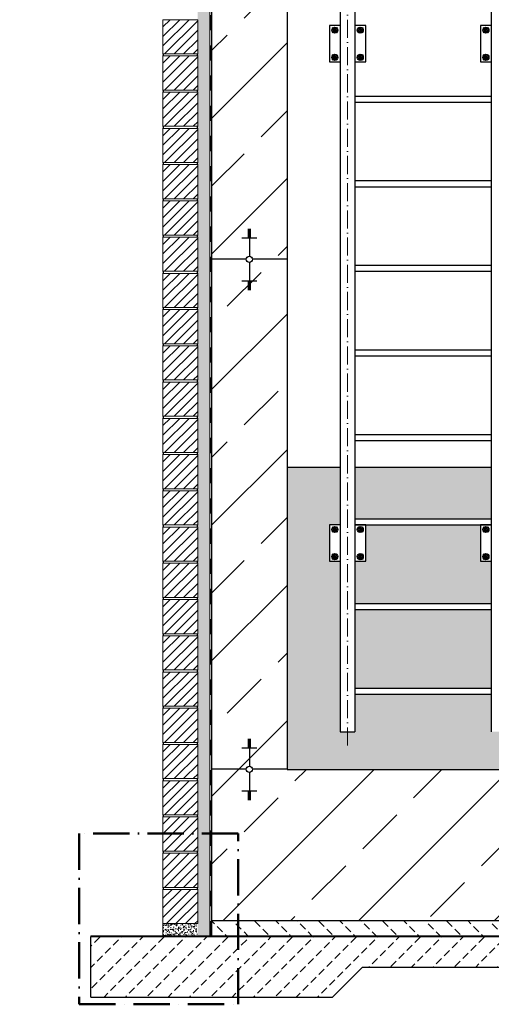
# Model space of a CAD drawing. Header units: millimetres. Extents: x -3395 to 5934498, y -177084 to 63013.
# Tile 139 of 256: x 92082 to 93643, y -48608 to -45348. Entities that reach past the tile are written whole.
import ezdxf

# ---------------------------------------------------------------- set-up
doc = ezdxf.new("R2010")
doc.units = ezdxf.units.MM
doc.linetypes.add('ACAD_ISO10W100', pattern=[18, 12, -3, 0, -3])
doc.linetypes.add('JIS_02_1.0', pattern=[2, 1, -1])
doc.layers.add('Bemaßung', color=7, linetype='Continuous', lineweight=9)
doc.styles.add('LBB3.5M1000', font='isocp.shx', dxfattribs={"height": 3.5})

msp = doc.modelspace()

# ---------------------------------------------------------------- hatches: boundary and pattern name
h = msp.add_hatch()
h.set_pattern_fill('ANSI33', color=256, scale=50)
h.set_pattern_definition([(45, (1282.47, -161.22), (-224.5064, 224.5064), []), (45, (1506.98, -161.22), (-224.5064, 224.5064), [158.75, -79.375])])
edge = h.paths.add_edge_path()
edge.add_line((92967.61099, -37111.00057), (92717.61099, -37111.00057))
edge.add_line((92717.61099, -37111.00057), (92717.61099, -38711.00057))
edge.add_line((92717.61099, -38711.00057), (92832.25846, -38711.00057))
edge.add_arc((92842.61099, -38711.00057), 10.35253, 0, 180, ccw=False)
edge.add_line((92852.96352, -38711.00057), (92967.61099, -38711.00057))
edge.add_line((92967.61099, -38711.00057), (92967.61099, -37111.00057))
h.paths.add_polyline_path([(92842.61099, -38639.50653), (92842.61099, -38635.98662), (92837.61099, -38635.98662), (92817.61099, -38639.50653)], flags=16)
edge = h.paths.add_edge_path()
edge.add_line((92967.61099, -38711.00057), (92852.96352, -38711.00057))
edge.add_arc((92842.61099, -38711.00057), 10.35253, -180, 0, ccw=False)
edge.add_line((92832.25846, -38711.00057), (92717.61099, -38711.00057))
edge.add_line((92717.61099, -38711.00057), (92717.61099, -46141.37302))
edge.add_line((92717.61099, -46141.37302), (92832.25846, -46141.37302))
edge.add_arc((92842.61099, -46141.37302), 10.35253, 0, 180, ccw=False)
edge.add_line((92852.96352, -46141.37302), (92967.61099, -46141.37302))
edge.add_line((92967.61099, -46141.37302), (92967.61099, -38711.00057))
h.paths.add_polyline_path([(92837.61099, -38800.09413), (92842.61099, -38800.09413), (92842.61099, -38796.57423), (92837.61099, -38796.57423)], flags=16)
h.paths.add_polyline_path([(92842.61099, -46069.87898), (92842.61099, -46066.35908), (92837.61099, -46066.35908), (92817.61099, -46069.87898)], flags=16)
edge = h.paths.add_edge_path()
edge.add_line((92967.61099, -46141.37302), (92852.96352, -46141.37302))
edge.add_arc((92842.61099, -46141.37302), 10.35253, -180, 0, ccw=False)
edge.add_line((92832.25846, -46141.37302), (92717.61099, -46141.37302))
edge.add_line((92717.61099, -46141.37302), (92717.61099, -48331.00057))
edge.add_line((92717.61099, -48331.00057), (94817.61099, -48331.00057))
edge.add_line((94817.61099, -48331.00057), (94817.61099, -46141.37302))
edge.add_line((94817.61099, -46141.37302), (94702.96352, -46141.37302))
edge.add_arc((94692.61099, -46141.37302), 10.35253, -180, 0, ccw=False)
edge.add_line((94682.25846, -46141.37302), (94567.61099, -46141.37302))
edge.add_line((94567.61099, -46141.37302), (94567.61099, -48031.00057))
edge.add_line((94567.61099, -48031.00057), (94167.61099, -48031.00057))
edge.add_line((94167.61099, -48031.00057), (94167.61099, -47831.00057))
edge.add_line((94167.61099, -47831.00057), (92967.61099, -47831.00057))
edge.add_line((92967.61099, -47831.00057), (92967.61099, -46141.37302))
h.paths.add_polyline_path([(92842.61099, -46237.5064), (92837.61099, -46237.5064), (92837.61099, -46241.0263), (92842.61099, -46241.0263)], flags=16)
h.paths.add_polyline_path([(94692.61099, -46212.86706), (94692.61099, -46216.38697), (94697.61099, -46216.38697), (94717.61099, -46212.86706)], flags=16)
edge = h.paths.add_edge_path()
edge.add_line((94817.61099, -38711.00057), (94702.96352, -38711.00057))
edge.add_arc((94692.61099, -38711.00057), 10.35253, -180, 0, ccw=False)
edge.add_line((94682.25846, -38711.00057), (94567.61099, -38711.00057))
edge.add_line((94567.61099, -38711.00057), (94567.61099, -46141.37302))
edge.add_line((94567.61099, -46141.37302), (94682.25846, -46141.37302))
edge.add_arc((94692.61099, -46141.37302), 10.35253, 0, 180, ccw=False)
edge.add_line((94702.96352, -46141.37302), (94817.61099, -46141.37302))
edge.add_line((94817.61099, -46141.37302), (94817.61099, -38711.00057))
h.paths.add_polyline_path([(94692.61099, -46045.23965), (94697.61099, -46045.23965), (94697.61099, -46041.71974), (94692.61099, -46041.71974)], flags=16)
h.paths.add_polyline_path([(94692.61099, -38782.49461), (94692.61099, -38786.01451), (94697.61099, -38786.01451), (94717.61099, -38782.49461)], flags=16)
edge = h.paths.add_edge_path()
edge.add_line((94817.61099, -37111.00057), (94567.61099, -37111.00057))
edge.add_line((94567.61099, -37111.00057), (94567.61099, -38711.00057))
edge.add_line((94567.61099, -38711.00057), (94682.25846, -38711.00057))
edge.add_arc((94692.61099, -38711.00057), 10.35253, 0, 180, ccw=False)
edge.add_line((94702.96352, -38711.00057), (94817.61099, -38711.00057))
edge.add_line((94817.61099, -38711.00057), (94817.61099, -37111.00057))
h.paths.add_polyline_path([(94697.61099, -38621.907), (94692.61099, -38621.907), (94692.61099, -38625.42691), (94697.61099, -38625.42691)], flags=16)
at = {"lineweight": 5}
h = msp.add_hatch(dxfattribs=at)
h.set_pattern_fill('ANSI31', color=256, scale=7, style=0)
h.set_pattern_definition([(45, (8732.099, 2718.777), (-15.715448, 15.715448), [])])
h.paths.add_polyline_path([(92671.61099, -45348.00057), (92556.61099, -45348.00057), (92556.61099, -45461.00057), (92671.61099, -45461.00057)])
h = msp.add_hatch(dxfattribs=at)
h.set_pattern_fill('ANSI31', color=256, scale=7, style=0)
h.set_pattern_definition([(45, (8732.099, 2598.777), (-15.715448, 15.715448), [])])
h.paths.add_polyline_path([(92671.61099, -45468.00057), (92556.61099, -45468.00057), (92556.61099, -45581.00057), (92671.61099, -45581.00057)])
h = msp.add_hatch(dxfattribs=at)
h.set_pattern_fill('ANSI31', color=256, scale=7, style=0)
h.set_pattern_definition([(45, (8732.099, 2478.777), (-15.715448, 15.715448), [])])
h.paths.add_polyline_path([(92671.61099, -45588.00057), (92556.61099, -45588.00057), (92556.61099, -45701.00057), (92671.61099, -45701.00057)])
h = msp.add_hatch(dxfattribs=at)
h.set_pattern_fill('ANSI31', color=256, scale=7, style=0)
h.set_pattern_definition([(45, (8732.099, 2358.777), (-15.715448, 15.715448), [])])
h.paths.add_polyline_path([(92671.61099, -45708.00057), (92556.61099, -45708.00057), (92556.61099, -45821.00057), (92671.61099, -45821.00057)])
h = msp.add_hatch(dxfattribs=at)
h.set_pattern_fill('ANSI31', color=256, scale=7, style=0)
h.set_pattern_definition([(45, (8732.099, 2238.777), (-15.715448, 15.715448), [])])
h.paths.add_polyline_path([(92671.61099, -45828.00057), (92556.61099, -45828.00057), (92556.61099, -45941.00057), (92671.61099, -45941.00057)])
h = msp.add_hatch(dxfattribs=at)
h.set_pattern_fill('ANSI31', color=256, scale=7, style=0)
h.set_pattern_definition([(45, (8732.099, 2118.777), (-15.715448, 15.715448), [])])
h.paths.add_polyline_path([(92671.61099, -45948.00057), (92556.61099, -45948.00057), (92556.61099, -46061.00057), (92671.61099, -46061.00057)])
h = msp.add_hatch(dxfattribs=at)
h.set_pattern_fill('ANSI31', color=256, scale=7, style=0)
h.set_pattern_definition([(45, (8732.099, 1998.777), (-15.715448, 15.715448), [])])
h.paths.add_polyline_path([(92671.61099, -46068.00057), (92556.61099, -46068.00057), (92556.61099, -46181.00057), (92671.61099, -46181.00057)])
h = msp.add_hatch(dxfattribs=at)
h.set_pattern_fill('ANSI31', color=256, scale=7, style=0)
h.set_pattern_definition([(45, (8732.099, 1878.777), (-15.715448, 15.715448), [])])
h.paths.add_polyline_path([(92671.61099, -46188.00057), (92556.61099, -46188.00057), (92556.61099, -46301.00057), (92671.61099, -46301.00057)])
h = msp.add_hatch(dxfattribs=at)
h.set_pattern_fill('ANSI31', color=256, scale=7, style=0)
h.set_pattern_definition([(45, (8732.099, 1758.777), (-15.715448, 15.715448), [])])
h.paths.add_polyline_path([(92671.61099, -46308.00057), (92556.61099, -46308.00057), (92556.61099, -46421.00057), (92671.61099, -46421.00057)])
h = msp.add_hatch(dxfattribs=at)
h.set_pattern_fill('ANSI31', color=256, scale=7, style=0)
h.set_pattern_definition([(45, (8732.099, 1638.777), (-15.715448, 15.715448), [])])
h.paths.add_polyline_path([(92671.61099, -46428.00057), (92556.61099, -46428.00057), (92556.61099, -46541.00057), (92671.61099, -46541.00057)])
h = msp.add_hatch(dxfattribs=at)
h.set_pattern_fill('ANSI31', color=256, scale=7, style=0)
h.set_pattern_definition([(45, (8732.099, 1518.777), (-15.715448, 15.715448), [])])
h.paths.add_polyline_path([(92671.61099, -46548.00057), (92556.61099, -46548.00057), (92556.61099, -46661.00057), (92671.61099, -46661.00057)])
h = msp.add_hatch(dxfattribs=at)
h.set_pattern_fill('ANSI31', color=256, scale=7, style=0)
h.set_pattern_definition([(45, (8732.099, 1398.777), (-15.715448, 15.715448), [])])
h.paths.add_polyline_path([(92671.61099, -46668.00057), (92556.61099, -46668.00057), (92556.61099, -46781.00057), (92671.61099, -46781.00057)])
h = msp.add_hatch(dxfattribs=at)
h.set_pattern_fill('ANSI31', color=256, scale=7, style=0)
h.set_pattern_definition([(45, (8732.099, 1278.777), (-15.715448, 15.715448), [])])
h.paths.add_polyline_path([(92671.61099, -46788.00057), (92556.61099, -46788.00057), (92556.61099, -46901.00057), (92671.61099, -46901.00057)])
h = msp.add_hatch(color=254)
h.dxf.hatch_style = 1
h.paths.add_polyline_path([(93143.46099, -47141.00057), (93107.61099, -47141.00057), (93107.61099, -47021.00057), (93143.46099, -47021.00057), (93143.46099, -46831.00057), (92967.61099, -46831.00057), (92967.61099, -47831.00057), (94167.61099, -47831.00057), (94167.61099, -48031.00057), (94567.61099, -48031.00057), (94567.61099, -46831.00057), (93691.76099, -46831.00057), (93691.76099, -47021.00057), (93727.61099, -47021.00057), (93727.61099, -47141.00057), (93691.76099, -47141.00057), (93691.76099, -47706.00057), (93643.46099, -47706.00057), (93643.46099, -47581.00057), (93191.76099, -47581.00057), (93191.76099, -47706.00057), (93143.46099, -47706.00057)])
h.paths.add_polyline_path([(93643.46099, -47301.00057), (93191.76099, -47301.00057), (93191.76099, -47561.00057), (93643.46099, -47561.00057)], flags=17)
h.paths.add_polyline_path([(93643.46099, -47141.00057), (93607.61099, -47141.00057), (93607.61099, -47021.00057), (93227.61099, -47021.00057), (93227.61099, -47141.00057), (93191.76099, -47141.00057), (93191.76099, -47281.00057), (93643.46099, -47281.00057)], flags=17)
h.paths.add_polyline_path([(93643.46099, -46831.00057), (93191.76099, -46831.00057), (93191.76099, -47001.00057), (93643.46099, -47001.00057)], flags=17)
h = msp.add_hatch(dxfattribs=at)
h.set_pattern_fill('ANSI31', color=256, scale=7, style=0)
h.set_pattern_definition([(45, (8732.099, 1158.777), (-15.715448, 15.715448), [])])
h.paths.add_polyline_path([(92671.61099, -46908.00057), (92556.61099, -46908.00057), (92556.61099, -47021.00057), (92671.61099, -47021.00057)])
h = msp.add_hatch(dxfattribs=at)
h.set_pattern_fill('ANSI31', color=256, scale=7, style=0)
h.set_pattern_definition([(45, (8732.099, 1038.777), (-15.715448, 15.715448), [])])
h.paths.add_polyline_path([(92671.61099, -47028.00057), (92556.61099, -47028.00057), (92556.61099, -47141.00057), (92671.61099, -47141.00057)])
h = msp.add_hatch(dxfattribs=at)
h.set_pattern_fill('ANSI31', color=256, scale=7, style=0)
h.set_pattern_definition([(45, (8732.099, 918.777), (-15.715448, 15.715448), [])])
h.paths.add_polyline_path([(92671.61099, -47148.00057), (92556.61099, -47148.00057), (92556.61099, -47261.00057), (92671.61099, -47261.00057)])
h = msp.add_hatch(dxfattribs=at)
h.set_pattern_fill('ANSI31', color=256, scale=7, style=0)
h.set_pattern_definition([(45, (8732.099, 798.777), (-15.715448, 15.715448), [])])
h.paths.add_polyline_path([(92671.61099, -47268.00057), (92556.61099, -47268.00057), (92556.61099, -47381.00057), (92671.61099, -47381.00057)])
h = msp.add_hatch(dxfattribs=at)
h.set_pattern_fill('ANSI31', color=256, scale=7, style=0)
h.set_pattern_definition([(45, (8732.099, 678.777), (-15.715448, 15.715448), [])])
h.paths.add_polyline_path([(92671.61099, -47388.00057), (92556.61099, -47388.00057), (92556.61099, -47501.00057), (92671.61099, -47501.00057)])
h = msp.add_hatch(dxfattribs=at)
h.set_pattern_fill('ANSI31', color=256, scale=7, style=0)
h.set_pattern_definition([(45, (8732.099, 558.777), (-15.715448, 15.715448), [])])
h.paths.add_polyline_path([(92671.61099, -47508.00057), (92556.61099, -47508.00057), (92556.61099, -47621.00057), (92671.61099, -47621.00057)])
h = msp.add_hatch(dxfattribs=at)
h.set_pattern_fill('ANSI31', color=256, scale=7, style=0)
h.set_pattern_definition([(45, (8732.099, 438.777), (-15.715448, 15.715448), [])])
h.paths.add_polyline_path([(92671.61099, -47628.00057), (92556.61099, -47628.00057), (92556.61099, -47741.00057), (92671.61099, -47741.00057)])
h = msp.add_hatch(dxfattribs=at)
h.set_pattern_fill('ANSI31', color=256, scale=7, style=0)
h.set_pattern_definition([(45, (8732.099, 318.777), (-15.715448, 15.715448), [])])
h.paths.add_polyline_path([(92671.61099, -47748.00057), (92556.61099, -47748.00057), (92556.61099, -47861.00057), (92671.61099, -47861.00057)])
h = msp.add_hatch(dxfattribs=at)
h.set_pattern_fill('ANSI31', color=256, scale=7, style=0)
h.set_pattern_definition([(45, (8732.099, 198.777), (-15.715448, 15.715448), [])])
h.paths.add_polyline_path([(92671.61099, -47868.00057), (92556.61099, -47868.00057), (92556.61099, -47981.00057), (92671.61099, -47981.00057)])
h = msp.add_hatch(dxfattribs=at)
h.set_pattern_fill('ANSI31', color=256, scale=7, style=0)
h.set_pattern_definition([(45, (8732.099, 78.777), (-15.715448, 15.715448), [])])
h.paths.add_polyline_path([(92671.61099, -47988.00057), (92556.61099, -47988.00057), (92556.61099, -48101.00057), (92671.61099, -48101.00057)])
h = msp.add_hatch(dxfattribs=at)
h.set_pattern_fill('ANSI31', color=256, scale=7, style=0)
h.set_pattern_definition([(45, (8732.099, -41.223), (-15.715448, 15.715448), [])])
h.paths.add_polyline_path([(92671.61099, -48108.00057), (92556.61099, -48108.00057), (92556.61099, -48221.00057), (92671.61099, -48221.00057)])
h = msp.add_hatch(dxfattribs=at)
h.set_pattern_fill('ANSI31', color=256, scale=7, style=0)
h.set_pattern_definition([(45, (0, -161.223), (-15.715448, 15.715448), [])])
h.paths.add_polyline_path([(92671.61099, -48228.00057), (92556.61099, -48228.00057), (92556.61099, -48341.00057), (92671.61099, -48341.00057)])
at = {"lineweight": 9}
h = msp.add_hatch(dxfattribs=at)
h.set_pattern_fill('BETON_UNBEWEHRT', color=256, scale=200, angle=90, pattern_type=2)
h.set_pattern_definition([(135, (8732.1, -125.867), (-35.35534, -35.35534), [25, -12.5])])
h.paths.add_polyline_path([(94817.61099, -48381.00057), (94817.61099, -48331.00057), (92717.61099, -48331.00057), (92717.61099, -48381.00057)])
h = msp.add_hatch(dxfattribs=at)
h.set_pattern_fill('BETON_UNBEWEHRT', color=256, scale=200, pattern_type=2)
h.set_pattern_definition([(45, (8767.454, -161.223), (-35.35534, 35.35534), [25, -12.5])])
h.paths.add_polyline_path([(93118.48051, -48584.13104), (93217.61099, -48485.00057), (94317.61099, -48485.00057), (94416.74147, -48584.13104), (95217.61099, -48584.13104), (95217.61099, -48385.00057), (92317.61099, -48385.00057), (92317.61099, -48584.13104)])
at = {"layer": 'Bemaßung', "lineweight": 5}
h = msp.add_hatch(dxfattribs=at)
h.set_pattern_fill('AR-SAND', color=256, scale=0.25)
h.set_pattern_definition([(37.5, (1399.558, -161.223), (-0.4000078, 12.2353309), [0, -9.652, 0, -10.795, 0, -10.31875]), (7.5, (1399.558, -161.223), (11.238082, 17.9206275), [0, -5.207, 0, -8.6995, 0, -3.33375]), (327.5, (1391.747, -161.223), (19.7748093, 0.0359296), [0, -3.175, 0, -11.43, 0, -14.9225]), (317.5, (1391.747, -161.223), (19.0889113, 5.573233), [0, -1.5875, 0, -7.493, 0, -8.5725])])
h.paths.add_polyline_path([(92671.61099, -37832.00057), (92711.61099, -37832.00057), (92711.61099, -48381.00057), (92671.61099, -48381.00057)])
h = msp.add_hatch(dxfattribs=at)
h.set_pattern_fill('AR-SAND', color=256, scale=0.25)
h.set_pattern_definition([(37.5, (0, -161.223), (-0.4000078, 12.2353309), [0, -9.652, 0, -10.795, 0, -10.31875]), (7.5, (0, -161.223), (11.238082, 17.9206275), [0, -5.207, 0, -8.6995, 0, -3.33375]), (327.5, (-7.81, -161.223), (19.7748093, 0.0359296), [0, -3.175, 0, -11.43, 0, -14.9225]), (317.5, (-7.81, -161.223), (19.0889113, 5.573233), [0, -1.5875, 0, -7.493, 0, -8.5725])])
h.paths.add_polyline_path([(92556.61099, -48341.00057), (92671.61099, -48341.00057), (92671.61099, -48381.00057), (92556.61099, -48381.00057)])

# ---------------------------------------------------------------- linework, layer by layer
for p, q in [((92717.61099, -37111.00057), (92717.61099, -48381.00057)), ((92967.61099, -37111.00057), (92967.61099, -47831.00057)), ((93143.46099, -37161.00057), (93143.46099, -47706.00057)), ((93191.76099, -37161.00057), (93191.76099, -47706.00057)), ((93643.46099, -37161.00057), (93643.46099, -47706.00057)), ((93191.76099, -45601.00057), (93643.46099, -45601.00057)), ((93191.76099, -45621.00057), (93643.46099, -45621.00057)), ((93191.76099, -45881.00057), (93643.46099, -45881.00057)), ((93191.76099, -45901.00057), (93643.46099, -45901.00057)), ((92837.61099, -46041.71974), (92847.61099, -46041.71974)), ((92837.61099, -46045.23965), (92847.61099, -46045.23965)), ((92837.61099, -46048.75955), (92847.61099, -46048.75955)), ((92837.61099, -46052.27946), (92847.61099, -46052.27946)), ((92837.61099, -46055.79936), (92847.61099, -46055.79936)), ((92837.61099, -46059.31927), (92847.61099, -46059.31927)), ((92837.61099, -46062.83917), (92847.61099, -46062.83917)), ((92837.61099, -46066.35908), (92847.61099, -46066.35908)), ((92842.61099, -46041.37302), (92842.61099, -46131.02049)), ((92817.61099, -46069.87898), (92867.61099, -46069.87898)), ((92832.25846, -46141.37302), (92717.61099, -46141.37302)), ((92842.61099, -46151.72555), (92842.61099, -46241.37302)), ((92967.61099, -46141.37302), (92852.96352, -46141.37302)), ((93191.76099, -46161.00057), (93643.46099, -46161.00057)), ((93191.76099, -46181.00057), (93643.46099, -46181.00057)), ((92817.61099, -46212.86706), (92867.61099, -46212.86706)), ((92837.61099, -46216.38697), (92847.61099, -46216.38697)), ((92837.61099, -46219.90687), (92847.61099, -46219.90687)), ((92837.61099, -46223.42678), (92847.61099, -46223.42678)), ((92837.61099, -46226.94668), (92847.61099, -46226.94668)), ((92837.61099, -46230.46659), (92847.61099, -46230.46659)), ((92837.61099, -46233.98649), (92847.61099, -46233.98649)), ((92837.61099, -46237.5064), (92847.61099, -46237.5064)), ((92837.61099, -46241.0263), (92847.61099, -46241.0263)), ((93191.76099, -46441.00057), (93643.46099, -46441.00057)), ((93191.76099, -46461.00057), (93643.46099, -46461.00057)), ((93191.76099, -46721.00057), (93643.46099, -46721.00057)), ((93191.76099, -46741.00057), (93643.46099, -46741.00057)), ((93143.46099, -46831.00057), (92967.61099, -46831.00057)), ((93643.46099, -46831.00057), (93191.76099, -46831.00057)), ((93191.76099, -47001.00057), (93643.46099, -47001.00057)), ((93191.76099, -47021.00057), (93643.46099, -47021.00057)), ((93191.76099, -47281.00057), (93643.46099, -47281.00057)), ((93191.76099, -47301.00057), (93643.46099, -47301.00057)), ((93191.76099, -47561.00057), (93643.46099, -47561.00057)), ((93191.76099, -47581.00057), (93643.46099, -47581.00057)), ((93143.46099, -47706.00057), (93191.76099, -47706.00057)), ((92817.61099, -47758.637), (92867.61099, -47758.637)), ((92837.61099, -47730.47776), (92847.61099, -47730.47776)), ((92837.61099, -47733.99767), (92847.61099, -47733.99767)), ((92837.61099, -47737.51757), (92847.61099, -47737.51757)), ((92837.61099, -47741.03748), (92847.61099, -47741.03748)), ((92837.61099, -47744.55738), (92847.61099, -47744.55738)), ((92837.61099, -47748.07729), (92847.61099, -47748.07729)), ((92837.61099, -47751.59719), (92847.61099, -47751.59719)), ((92837.61099, -47755.1171), (92847.61099, -47755.1171)), ((92842.61099, -47730.13104), (92842.61099, -47819.77851)), ((92832.25846, -47830.13104), (92717.61099, -47830.13104)), ((92842.61099, -47840.48358), (92842.61099, -47930.13104)), ((92967.61099, -47830.13104), (92852.96352, -47830.13104)), ((92967.61099, -47831.00057), (94167.61099, -47831.00057)), ((92817.61099, -47901.62509), (92867.61099, -47901.62509)), ((92837.61099, -47905.14499), (92847.61099, -47905.14499)), ((92837.61099, -47908.6649), (92847.61099, -47908.6649)), ((92837.61099, -47912.1848), (92847.61099, -47912.1848)), ((92837.61099, -47915.70471), (92847.61099, -47915.70471)), ((92837.61099, -47919.22461), (92847.61099, -47919.22461)), ((92837.61099, -47922.74451), (92847.61099, -47922.74451)), ((92837.61099, -47926.26442), (92847.61099, -47926.26442)), ((92837.61099, -47929.78432), (92847.61099, -47929.78432)), ((92717.61099, -48331.00057), (94817.61099, -48331.00057)), ((92317.61099, -48485.00057), (92317.61099, -48385.00057)), ((92317.61099, -48584.13104), (92317.61099, -48485.00057)), ((93117.61099, -48585.00057), (93217.61099, -48485.00057)), ((93217.61099, -48485.00057), (94317.61099, -48485.00057)), ((92317.61099, -48585.00057), (93117.61099, -48585.00057))]:
    msp.add_line(p, q)
at = {"linetype": 'ACAD_ISO10W100', "lineweight": 18, "ltscale": 5}
msp.add_line((93167.61099, -47751.15232), (93167.61099, -37119.54494), dxfattribs=at)
at = {"lineweight": 9}
for p, q in [((92711.61099, -37767.64078), (92711.61099, -48381.00057)), ((92556.61099, -48341.00057), (92556.61099, -48381.00057)), ((92317.61099, -48385.00057), (92317.61099, -48381.00057)), ((92317.61099, -48381.00057), (92711.61099, -48381.00057)), ((92717.61099, -48381.00057), (94817.61099, -48381.00057)), ((92317.61099, -48385.00057), (95217.61099, -48385.00057))]:
    msp.add_line(p, q, dxfattribs=at)
at = {"linetype": 'JIS_02_1.0', "lineweight": 25, "ltscale": 50}
msp.add_line((92713.61099, -48383.00057), (92713.61099, -37765.64078), dxfattribs=at)
at = {"linetype": 'JIS_02_1.0', "lineweight": 9, "ltscale": 25}
for p, q in [((93116.44598, -45391.75758), (93134.626, -45373.57755)), ((93116.44598, -45373.57755), (93134.626, -45391.75758)), ((93218.776, -45391.75758), (93200.59598, -45373.57755)), ((93218.776, -45373.57755), (93200.59598, -45391.75758)), ((93616.44598, -45391.75758), (93634.626, -45373.57755)), ((93616.44598, -45373.57755), (93634.626, -45391.75758)), ((93116.44598, -45463.57755), (93134.626, -45481.75758)), ((93116.44598, -45481.75758), (93134.626, -45463.57755)), ((93218.776, -45463.57755), (93200.59598, -45481.75758)), ((93218.776, -45481.75758), (93200.59598, -45463.57755)), ((93616.44598, -45463.57755), (93634.626, -45481.75758)), ((93616.44598, -45481.75758), (93634.626, -45463.57755)), ((93116.44598, -47045.09058), (93134.626, -47026.91055)), ((93116.44598, -47026.91055), (93134.626, -47045.09058)), ((93218.776, -47045.09058), (93200.59598, -47026.91055)), ((93218.776, -47026.91055), (93200.59598, -47045.09058)), ((93616.44598, -47045.09058), (93634.626, -47026.91055)), ((93616.44598, -47026.91055), (93634.626, -47045.09058)), ((93116.44598, -47116.91055), (93134.626, -47135.09058)), ((93116.44598, -47135.09058), (93134.626, -47116.91055)), ((93218.776, -47116.91055), (93200.59598, -47135.09058)), ((93218.776, -47135.09058), (93200.59598, -47116.91055)), ((93616.44598, -47116.91055), (93634.626, -47135.09058)), ((93616.44598, -47135.09058), (93634.626, -47116.91055))]:
    msp.add_line(p, q, dxfattribs=at)
at = {"lineweight": 5}
for points in [[(92671.61099, -45348.00057), (92556.61099, -45348.00057), (92556.61099, -45461.00057), (92671.61099, -45461.00057), (92671.61099, -45348.00057)], [(92671.61099, -45468.00057), (92556.61099, -45468.00057), (92556.61099, -45581.00057), (92671.61099, -45581.00057), (92671.61099, -45468.00057)], [(92671.61099, -45588.00057), (92556.61099, -45588.00057), (92556.61099, -45701.00057), (92671.61099, -45701.00057), (92671.61099, -45588.00057)], [(92671.61099, -45708.00057), (92556.61099, -45708.00057), (92556.61099, -45821.00057), (92671.61099, -45821.00057), (92671.61099, -45708.00057)], [(92671.61099, -45828.00057), (92556.61099, -45828.00057), (92556.61099, -45941.00057), (92671.61099, -45941.00057), (92671.61099, -45828.00057)], [(92671.61099, -45948.00057), (92556.61099, -45948.00057), (92556.61099, -46061.00057), (92671.61099, -46061.00057), (92671.61099, -45948.00057)], [(92671.61099, -46068.00057), (92556.61099, -46068.00057), (92556.61099, -46181.00057), (92671.61099, -46181.00057), (92671.61099, -46068.00057)], [(92671.61099, -46188.00057), (92556.61099, -46188.00057), (92556.61099, -46301.00057), (92671.61099, -46301.00057), (92671.61099, -46188.00057)], [(92671.61099, -46308.00057), (92556.61099, -46308.00057), (92556.61099, -46421.00057), (92671.61099, -46421.00057), (92671.61099, -46308.00057)], [(92671.61099, -46428.00057), (92556.61099, -46428.00057), (92556.61099, -46541.00057), (92671.61099, -46541.00057), (92671.61099, -46428.00057)], [(92671.61099, -46548.00057), (92556.61099, -46548.00057), (92556.61099, -46661.00057), (92671.61099, -46661.00057), (92671.61099, -46548.00057)], [(92671.61099, -46668.00057), (92556.61099, -46668.00057), (92556.61099, -46781.00057), (92671.61099, -46781.00057), (92671.61099, -46668.00057)], [(92671.61099, -46788.00057), (92556.61099, -46788.00057), (92556.61099, -46901.00057), (92671.61099, -46901.00057), (92671.61099, -46788.00057)], [(92671.61099, -46908.00057), (92556.61099, -46908.00057), (92556.61099, -47021.00057), (92671.61099, -47021.00057), (92671.61099, -46908.00057)], [(92671.61099, -47028.00057), (92556.61099, -47028.00057), (92556.61099, -47141.00057), (92671.61099, -47141.00057), (92671.61099, -47028.00057)], [(92671.61099, -47148.00057), (92556.61099, -47148.00057), (92556.61099, -47261.00057), (92671.61099, -47261.00057), (92671.61099, -47148.00057)], [(92671.61099, -47268.00057), (92556.61099, -47268.00057), (92556.61099, -47381.00057), (92671.61099, -47381.00057), (92671.61099, -47268.00057)], [(92671.61099, -47388.00057), (92556.61099, -47388.00057), (92556.61099, -47501.00057), (92671.61099, -47501.00057), (92671.61099, -47388.00057)], [(92671.61099, -47508.00057), (92556.61099, -47508.00057), (92556.61099, -47621.00057), (92671.61099, -47621.00057), (92671.61099, -47508.00057)], [(92671.61099, -47628.00057), (92556.61099, -47628.00057), (92556.61099, -47741.00057), (92671.61099, -47741.00057), (92671.61099, -47628.00057)], [(92671.61099, -47748.00057), (92556.61099, -47748.00057), (92556.61099, -47861.00057), (92671.61099, -47861.00057), (92671.61099, -47748.00057)], [(92671.61099, -47868.00057), (92556.61099, -47868.00057), (92556.61099, -47981.00057), (92671.61099, -47981.00057), (92671.61099, -47868.00057)], [(92671.61099, -47988.00057), (92556.61099, -47988.00057), (92556.61099, -48101.00057), (92671.61099, -48101.00057), (92671.61099, -47988.00057)], [(92671.61099, -48108.00057), (92556.61099, -48108.00057), (92556.61099, -48221.00057), (92671.61099, -48221.00057), (92671.61099, -48108.00057)]]:
    msp.add_lwpolyline(points, dxfattribs=at)
for points in [[(93143.46099, -45367.66757), (93107.61099, -45367.66757), (93107.61099, -45487.66757), (93143.46099, -45487.66757)], [(93191.76099, -45487.66757), (93227.61099, -45487.66757), (93227.61099, -45367.66757), (93191.76099, -45367.66757)], [(93643.46099, -45367.66757), (93607.61099, -45367.66757), (93607.61099, -45487.66757), (93643.46099, -45487.66757)], [(93143.46099, -47021.00057), (93107.61099, -47021.00057), (93107.61099, -47141.00057), (93143.46099, -47141.00057)], [(93191.76099, -47141.00057), (93227.61099, -47141.00057), (93227.61099, -47021.00057), (93191.76099, -47021.00057)], [(93643.46099, -47021.00057), (93607.61099, -47021.00057), (93607.61099, -47141.00057), (93643.46099, -47141.00057)]]:
    msp.add_lwpolyline(points)
at = {"linetype": 'JIS_02_1.0', "lineweight": 9, "ltscale": 25}
for points in [[(93119.66843, -45376.44951), (93116.8296, -45384.51385), (93122.69716, -45390.73191), (93131.40355, -45388.88562), (93134.24238, -45380.82129), (93128.37482, -45374.60323)], [(93215.55355, -45376.44951), (93218.39238, -45384.51385), (93212.52482, -45390.73191), (93203.81843, -45388.88562), (93200.9796, -45380.82129), (93206.84716, -45374.60323)], [(93619.66843, -45376.44951), (93616.8296, -45384.51385), (93622.69716, -45390.73191), (93631.40355, -45388.88562), (93634.24238, -45380.82129), (93628.37482, -45374.60323)], [(93119.66843, -45478.88562), (93116.8296, -45470.82129), (93122.69716, -45464.60323), (93131.40355, -45466.44951), (93134.24238, -45474.51385), (93128.37482, -45480.73191)], [(93215.55355, -45478.88562), (93218.39238, -45470.82129), (93212.52482, -45464.60323), (93203.81843, -45466.44951), (93200.9796, -45474.51385), (93206.84716, -45480.73191)], [(93619.66843, -45478.88562), (93616.8296, -45470.82129), (93622.69716, -45464.60323), (93631.40355, -45466.44951), (93634.24238, -45474.51385), (93628.37482, -45480.73191)], [(93119.66843, -47029.78251), (93116.8296, -47037.84685), (93122.69716, -47044.06491), (93131.40355, -47042.21862), (93134.24238, -47034.15429), (93128.37482, -47027.93623)], [(93215.55355, -47029.78251), (93218.39238, -47037.84685), (93212.52482, -47044.06491), (93203.81843, -47042.21862), (93200.9796, -47034.15429), (93206.84716, -47027.93623)], [(93619.66843, -47029.78251), (93616.8296, -47037.84685), (93622.69716, -47044.06491), (93631.40355, -47042.21862), (93634.24238, -47034.15429), (93628.37482, -47027.93623)], [(93119.66843, -47132.21862), (93116.8296, -47124.15429), (93122.69716, -47117.93623), (93131.40355, -47119.78251), (93134.24238, -47127.84685), (93128.37482, -47134.06491)], [(93215.55355, -47132.21862), (93218.39238, -47124.15429), (93212.52482, -47117.93623), (93203.81843, -47119.78251), (93200.9796, -47127.84685), (93206.84716, -47134.06491)], [(93619.66843, -47132.21862), (93616.8296, -47124.15429), (93622.69716, -47117.93623), (93631.40355, -47119.78251), (93634.24238, -47127.84685), (93628.37482, -47134.06491)]]:
    msp.add_lwpolyline(points, close=True, dxfattribs=at)
at = {"linetype": 'ACAD_ISO10W100', "lineweight": 50, "ltscale": 10}
msp.add_lwpolyline([(92278.96184, -48608.23784), (92805.57454, -48608.23784), (92805.57454, -48042.63861), (92278.96184, -48042.63861)], close=True, dxfattribs=at)
at = {"lineweight": 9}
msp.add_lwpolyline([(92671.61099, -48228.00057), (92556.61099, -48228.00057), (92556.61099, -48341.00057), (92671.61099, -48341.00057), (92671.61099, -48228.00057)], dxfattribs=at)
at = {"linetype": 'JIS_02_1.0', "lineweight": 25, "ltscale": 50}
msp.add_lwpolyline([(95217.61099, -48383.00057), (92317.61099, -48383.00057)], dxfattribs=at)
for centre, radius in [((93125.53599, -45382.66757), 10), ((93209.68599, -45382.66757), 10), ((93625.53599, -45382.66757), 10), ((93125.53599, -45472.66757), 10), ((93209.68599, -45472.66757), 10), ((93625.53599, -45472.66757), 10), ((92842.61099, -46141.37302), 10.35253), ((93125.53599, -47036.00057), 10), ((93209.68599, -47036.00057), 10), ((93625.53599, -47036.00057), 10), ((93125.53599, -47126.00057), 10), ((93209.68599, -47126.00057), 10), ((93625.53599, -47126.00057), 10), ((92842.61099, -47830.13104), 10.35253)]:
    msp.add_circle(centre, radius)
at = {"color": 253, "linetype": 'JIS_02_1.0', "lineweight": 9, "ltscale": 2}
for centre in [(93125.53599, -45382.66757), (93209.68599, -45382.66757), (93625.53599, -45382.66757), (93125.53599, -45472.66757), (93209.68599, -45472.66757), (93625.53599, -45472.66757), (93125.53599, -47036.00057), (93209.68599, -47036.00057), (93625.53599, -47036.00057), (93125.53599, -47126.00057), (93209.68599, -47126.00057), (93625.53599, -47126.00057)]:
    msp.add_circle(centre, 5.25, dxfattribs=at)
at = {"linetype": 'JIS_02_1.0', "lineweight": 9, "ltscale": 25}
for centre in [(93125.53599, -45382.66757), (93209.68599, -45382.66757), (93625.53599, -45382.66757), (93125.53599, -45472.66757), (93209.68599, -45472.66757), (93625.53599, -45472.66757), (93125.53599, -47036.00057), (93209.68599, -47036.00057), (93625.53599, -47036.00057), (93125.53599, -47126.00057), (93209.68599, -47126.00057), (93625.53599, -47126.00057)]:
    msp.add_circle(centre, 5, dxfattribs=at)
for centre, start, end in [((92554.03257, -45464.50057), 306.3787686, 53.6212314), ((92674.18941, -45464.50057), 126.3787686, 233.6212314), ((92554.03257, -45584.50057), 306.3787686, 53.6212314), ((92674.18941, -45584.50057), 126.3787686, 233.6212314), ((92554.03257, -45704.50057), 306.3787686, 53.6212314), ((92674.18941, -45704.50057), 126.3787686, 233.6212314), ((92554.03257, -45824.50057), 306.3787686, 53.6212314), ((92674.18941, -45824.50057), 126.3787686, 233.6212314), ((92674.18941, -45824.50057), 126.3787686, 233.6212314), ((92554.03257, -45944.50057), 306.3787686, 53.6212314), ((92674.18941, -45944.50057), 126.3787686, 233.6212314), ((92554.03257, -46064.50057), 306.3787686, 53.6212314), ((92674.18941, -46064.50057), 126.3787686, 233.6212314), ((92554.03257, -46184.50057), 306.3787686, 53.6212314), ((92674.18941, -46184.50057), 126.3787686, 233.6212314), ((92554.03257, -46304.50057), 306.3787686, 53.6212314), ((92674.18941, -46304.50057), 126.3787686, 233.6212314), ((92554.03257, -46424.50057), 306.3787686, 53.6212314), ((92674.18941, -46424.50057), 126.3787686, 233.6212314), ((92554.03257, -46544.50057), 306.3787686, 53.6212314), ((92674.18941, -46544.50057), 126.3787686, 233.6212314), ((92554.03257, -46664.50057), 306.3787686, 53.6212314), ((92674.18941, -46664.50057), 126.3787686, 233.6212314), ((92554.03257, -46784.50057), 306.3787686, 53.6212314), ((92674.18941, -46784.50057), 126.3787686, 233.6212314), ((92554.03257, -46904.50057), 306.3787686, 53.6212314), ((92674.18941, -46904.50057), 126.3787686, 233.6212314), ((92554.03257, -47024.50057), 306.3787686, 53.6212314), ((92674.18941, -47024.50057), 126.3787686, 233.6212314), ((92554.03257, -47144.50057), 306.3787686, 53.6212314), ((92674.18941, -47144.50057), 126.3787686, 233.6212314), ((92554.03257, -47264.50057), 306.3787686, 53.6212314), ((92674.18941, -47264.50057), 126.3787686, 233.6212314), ((92554.03257, -47384.50057), 306.3787686, 53.6212314), ((92674.18941, -47384.50057), 126.3787686, 233.6212314), ((92554.03257, -47504.50057), 306.3787686, 53.6212314), ((92674.18941, -47504.50057), 126.3787686, 233.6212314), ((92554.03257, -47624.50057), 306.3787686, 53.6212314), ((92674.18941, -47624.50057), 126.3787686, 233.6212314), ((92554.03257, -47744.50057), 306.3787686, 53.6212314), ((92674.18941, -47744.50057), 126.3787686, 233.6212314), ((92554.03257, -47864.50057), 306.3787686, 53.6212314), ((92674.18941, -47864.50057), 126.3787686, 233.6212314), ((92554.03257, -47984.50057), 306.3787686, 53.6212314), ((92674.18941, -47984.50057), 126.3787686, 233.6212314), ((92554.03257, -48104.50057), 306.3787686, 53.6212314), ((92674.18941, -48104.50057), 126.3787686, 233.6212314), ((92554.03257, -48224.50057), 306.3787686, 53.6212314), ((92674.18941, -48224.50057), 126.3787686, 233.6212314)]:
    msp.add_arc(centre, 4.34721, start, end)

# ---------------------------------------------------------------- texts
at = {"insert": (91072.89814, -46732.70457), "char_height": 50, "attachment_point": 1, "style": 'LBB3.5M1000'}
msp.add_mtext_dynamic_manual_height_columns('\\pi92.665;{\\fArial|b0|i0|c0|p34;SCALE\\P\\pi18.006;MASSSTAB\\P\\pi141.25;1:10}', width=407.4997136, gutter_width=17.5, heights=[0], dxfattribs=at)

doc.saveas('drawing.dxf')
